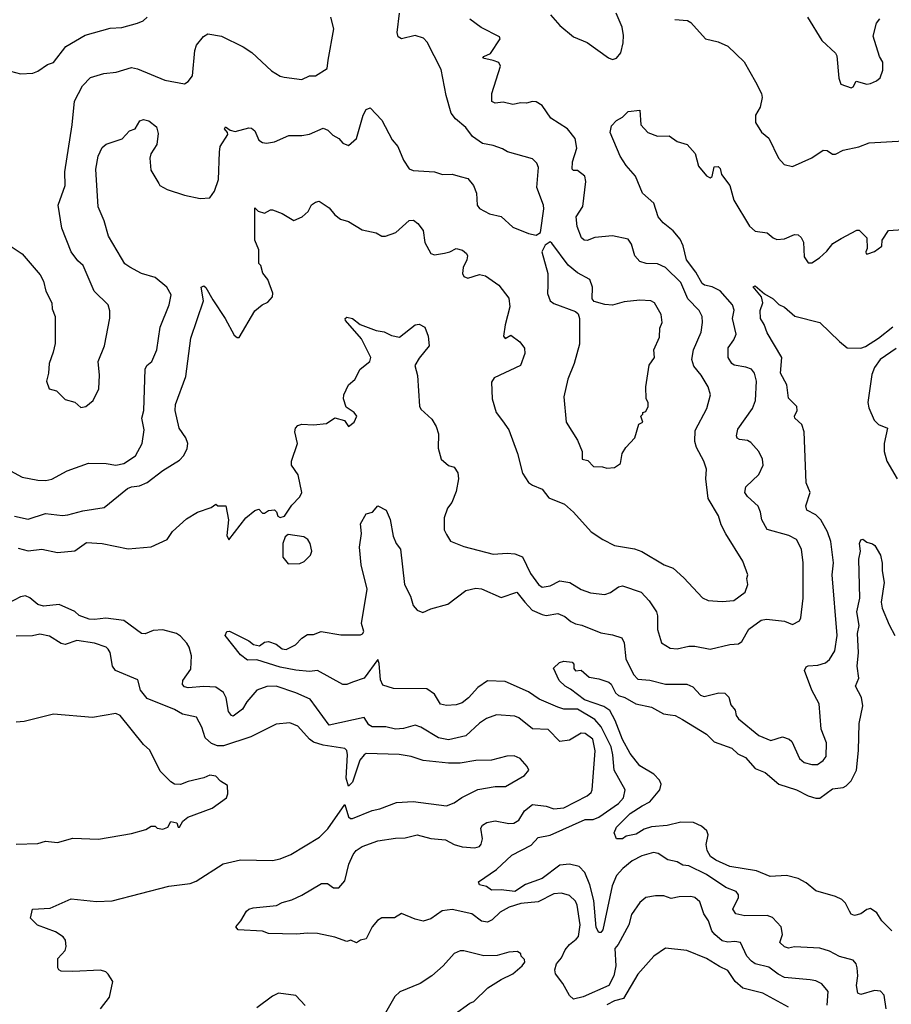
# Model space of a CAD drawing. Extents: x 1678431 to 1860718, y 384618 to 522882.
# Tile 230 of 256: x 1779742 to 1784201, y 466549 to 471582. Entities that reach past the tile are written whole.
import ezdxf

# ---------------------------------------------------------------- set-up
doc = ezdxf.new("R2010")
doc.units = 0

msp = doc.modelspace()

# ---------------------------------------------------------------- linework, layer by layer
at = {"layer": '0CON10XD'}
for points in [[(1780764.5, 470905), (1780768.2, 470935), (1780807.8, 470995), (1780806.2, 471006.2), (1780790.5, 471025), (1780794.6, 471035.4), (1780818.5, 471018.5), (1780845, 471011), (1780915, 471030), (1780928.5, 471028.5), (1780946, 471015), (1780965, 470966.2), (1780985, 470954.4), (1781005, 470951.4), (1781045, 470957.8), (1781119.1, 470990.9), (1781185, 470990.6), (1781225, 470997.9), (1781295, 471027.5), (1781318, 471018), (1781345, 470992.9), (1781375.4, 470975.4), (1781395, 470952), (1781425, 470938.8), (1781465.3, 470974.7), (1781499.4, 471095), (1781515, 471123.3), (1781535, 471131.2), (1781595, 471068.8), (1781648.3, 470968.3), (1781676.7, 470935), (1781705.7, 470865), (1781735, 470820.8), (1781755, 470812.2), (1781865, 470804.5), (1781905, 470791.8), (1781955, 470792.9), (1781995, 470780.8), (1782035, 470771.4), (1782063.3, 470735), (1782078.2, 470695), (1782082.5, 470635), (1782095, 470616.9), (1782145, 470589.5), (1782205, 470577.1), (1782265, 470521.4), (1782345, 470489.4), (1782385, 470481.2), (1782406.2, 470495), (1782423.8, 470615), (1782422.5, 470635), (1782388.2, 470725), (1782397, 470827), (1782388.3, 470848.3), (1782365, 470871.4), (1782237, 470907), (1782212.4, 470922.4), (1782165, 470939.2), (1782109.4, 470949.4), (1782058.9, 470985), (1782025, 471031.9), (1781972, 471075), (1781950, 471105), (1781924.5, 471195.5), (1781898.3, 471328.3), (1781827.1, 471467.1), (1781808, 471488), (1781765, 471502.2), (1781695, 471484.3), (1781678, 471495), (1781673.6, 471516.4), (1781685.8, 471615)], [(1782458.1, 471608.1), (1782505, 471552.5), (1782574.6, 471494.6), (1782645, 471466.5), (1782755, 471386.9), (1782775, 471378.6), (1782795, 471385.8), (1782817, 471413), (1782830, 471465), (1782831.6, 471501.6), (1782824.7, 471545), (1782793.9, 471615)], [(1779652.9, 470452.9), (1779755, 470386), (1779847.3, 470277.3), (1779863.8, 470245), (1779876.2, 470195), (1779906.2, 470135), (1779908.8, 470105), (1779923.3, 470065), (1779923.6, 469926.4), (1779913, 469883), (1779893.3, 469825), (1779890, 469775), (1779880, 469735), (1779892.5, 469695), (1779930, 469685), (1779975, 469640), (1780025, 469627.5), (1780055, 469600), (1780080, 469605), (1780117.5, 469635), (1780146.7, 469695), (1780150, 469765), (1780143.3, 469835), (1780176.7, 469915), (1780203.6, 470056.4), (1780203.6, 470093.6), (1780195.8, 470125), (1780122.9, 470195), (1780066.9, 470325), (1780039.2, 470349.2), (1780005.7, 470395), (1779957.3, 470517.3), (1779940, 470635), (1779975.5, 470734.5), (1779972.5, 470805), (1780011.5, 471045), (1780023.4, 471166.6), (1780064.3, 471245), (1780105, 471287.5), (1780172.4, 471307.6), (1780236.6, 471313.4), (1780315, 471338.2), (1780345, 471331.3), (1780485, 471273.1), (1780585, 471254), (1780605, 471266), (1780627.1, 471295), (1780638.1, 471425), (1780647.6, 471452.4), (1780683, 471497), (1780705, 471510), (1780775, 471498.6), (1780885, 471444.3), (1780929.2, 471415), (1781031.1, 471321.1), (1781074.4, 471294.4), (1781095, 471289.2), (1781185, 471277.1), (1781225, 471296), (1781255, 471296.2), (1781315, 471333.3), (1781320.9, 471375), (1781349.5, 471535), (1781333.2, 471595)], [(1779695, 471320), (1779745.9, 471305.9), (1779810.3, 471309.7), (1779835, 471319.2), (1779885, 471354), (1779915, 471364.2), (1779978.6, 471445), (1780076.9, 471503.1), (1780205, 471539.5), (1780265, 471543.1), (1780345, 471564.3), (1780373.2, 471576.8), (1780394.5, 471595.5)], [(1779715.5, 469044.5), (1779785, 469028.5), (1779875, 469057.9), (1779961.7, 469048.3), (1779989.1, 469050.9), (1780065, 469071.8), (1780175, 469087.8), (1780294.1, 469185.9), (1780315, 469194.5), (1780355, 469199.1), (1780395, 469216.5), (1780475, 469277.5), (1780559.2, 469330.8), (1780581.4, 469355), (1780599.3, 469390.7), (1780602.9, 469415), (1780591.4, 469445), (1780558.6, 469495), (1780538.1, 469585), (1780538.6, 469615), (1780591.7, 469758.3), (1780617.8, 469955), (1780682.9, 470145), (1780671.4, 470215), (1780685, 470222), (1780695, 470213.8), (1780730.5, 470150.5), (1780793.8, 470055), (1780839.3, 469969.3), (1780855, 469957.5), (1780865, 469957.5), (1780945.9, 470094.1), (1780982.5, 470125), (1781012.3, 470137.7), (1781036.2, 470165), (1781037.5, 470185), (1781011.2, 470255), (1780986.4, 470286.4), (1780975.6, 470325), (1780966.5, 470336.5), (1780965.2, 470405.2), (1780944.5, 470455), (1780945, 470620), (1780963, 470603), (1780995, 470592.9), (1781025, 470610.6), (1781035, 470610), (1781085, 470591.2), (1781145, 470556.7), (1781186.7, 470575), (1781217.8, 470602.2), (1781235, 470636.7), (1781255, 470650), (1781275, 470654.2), (1781325, 470620), (1781354.6, 470584.6), (1781383, 470563), (1781425, 470550), (1781495, 470508), (1781565, 470492.5), (1781595, 470475.7), (1781614.3, 470475.7), (1781666.7, 470495), (1781735, 470556), (1781756.8, 470556.8), (1781779.7, 470539.7), (1781805.8, 470505), (1781814, 470444), (1781845, 470387.5), (1781865, 470380.8), (1781915, 470388.6), (1781942.5, 470395), (1781975, 470412), (1782006.7, 470405), (1782027.4, 470387.4), (1782032.5, 470375), (1782030, 470355), (1782010, 470315), (1782007.5, 470285), (1782015, 470268.8), (1782035, 470261.2), (1782095, 470280), (1782125, 470272.9), (1782192.9, 470225), (1782245, 470159.2), (1782249.4, 470115), (1782225, 470023.3), (1782216.7, 469965), (1782225, 469953.3), (1782255, 469970), (1782300, 469935), (1782323.9, 469903.9), (1782326.1, 469876.1), (1782303.3, 469815), (1782169.3, 469750.7), (1782155, 469730), (1782160, 469645), (1782180, 469575), (1782212.5, 469532.5), (1782244, 469485), (1782288.6, 469365), (1782314.5, 469264.5), (1782345, 469216.7), (1782365, 469202), (1782415, 469182.5), (1782448.8, 469138.8), (1782528.8, 469105), (1782575.8, 469065), (1782666, 468965), (1782725, 468924.3), (1782785, 468894.2), (1782886.8, 468876.8), (1782925, 468864), (1783038.8, 468795), (1783085, 468778.9), (1783139.7, 468729.7), (1783235, 468627.5), (1783263.9, 468613.9), (1783335, 468607.5), (1783395, 468613.8), (1783453.8, 468655), (1783466.7, 468695), (1783461.2, 468725), (1783466.2, 468745), (1783441.2, 468815), (1783355, 468953.3), (1783329.7, 468999.7), (1783316.3, 469046.3), (1783263.6, 469135), (1783252.5, 469235), (1783255.6, 469285), (1783242.2, 469325), (1783204.6, 469395), (1783196.6, 469426.6), (1783197.9, 469482.1), (1783257.8, 469595), (1783275.6, 469665), (1783264.5, 469705), (1783228.2, 469765), (1783190.4, 469810.4), (1783181.1, 469845), (1783189.1, 469895), (1783228.9, 469985), (1783235.7, 470035), (1783233.1, 470065), (1783217.8, 470095), (1783160.3, 470155), (1783125, 470239.1), (1783045, 470316.2), (1783005, 470334.5), (1782946.2, 470336.2), (1782915, 470345.5), (1782889.1, 470375), (1782872.2, 470435), (1782855, 470461.2), (1782775, 470478.1), (1782685, 470468.6), (1782645, 470453.1), (1782630, 470455), (1782616.6, 470466.6), (1782594.7, 470524.7), (1782589.5, 470575), (1782622.8, 470627.2), (1782638, 470755), (1782633, 470783), (1782595, 470810.8), (1782575, 470810.8), (1782567.7, 470817.7), (1782570.4, 470855), (1782592.6, 470925), (1782583.8, 470975), (1782544.6, 471024.6), (1782458.8, 471078.8), (1782415, 471143.1), (1782385, 471162.2), (1782365, 471164.4), (1782335, 471155.6), (1782305, 471156.9), (1782265, 471149.2), (1782215, 471160), (1782175, 471156.2), (1782156.7, 471165), (1782158, 471205), (1782202, 471345), (1782194.1, 471364.1), (1782164.3, 471374.3), (1782111.2, 471385), (1782116.7, 471395), (1782150, 471410), (1782200, 471485), (1782197.5, 471495), (1782102.2, 471542.2), (1782044.7, 471584.7)], [(1783093, 471583), (1783159.1, 471579.1), (1783175, 471568.8), (1783251.2, 471485), (1783315, 471470), (1783365, 471446.5), (1783447.6, 471367.6), (1783505.5, 471264.5), (1783536, 471205), (1783540, 471185), (1783529.2, 471135), (1783506.2, 471095), (1783506.1, 471056.1), (1783537, 471007), (1783575, 470976.7), (1783624, 470874), (1783652.5, 470842.5), (1783695, 470832.2), (1783794.6, 470875.4), (1783852.5, 470915), (1783873.2, 470913.2), (1783900, 470895), (1783915, 470894.3), (1783955, 470916.2), (1784035, 470932.9), (1784087, 470953), (1784265, 470963.8)], [(1783771.9, 471595), (1783845.5, 471475.5), (1783915, 471412), (1783922, 471398), (1783932.7, 471282.7), (1783942, 471252), (1783995, 471234.2), (1784005, 471238.8), (1784021.8, 471268.2), (1784075, 471253.3), (1784095, 471257.1), (1784125, 471269.4), (1784144.2, 471285), (1784157.5, 471325), (1784157.1, 471365), (1784141.1, 471395), (1784108.3, 471498.3), (1784124.5, 471565), (1784142.8, 471587.2)], [(1783562.6, 468517.4), (1783655, 468507.8), (1783695, 468490), (1783730.5, 468509.5), (1783738, 468525), (1783750, 468625), (1783749.2, 468805), (1783740.6, 468875), (1783715.7, 468925), (1783676, 468946), (1783565.4, 468975.4), (1783537.9, 469025), (1783532.2, 469065), (1783520.6, 469095), (1783465.6, 469145), (1783452.2, 469165), (1783457.1, 469195), (1783523, 469257), (1783546, 469305), (1783542, 469335), (1783522.5, 469375), (1783481.7, 469421.7), (1783465, 469431.9), (1783425, 469436), (1783413.1, 469443.1), (1783409.2, 469455), (1783415, 469488.8), (1783491.1, 469595), (1783506.4, 469635), (1783511.5, 469735), (1783501.1, 469775), (1783485, 469795.7), (1783456.7, 469806.7), (1783396.9, 469816.9), (1783384.4, 469825), (1783365.5, 469855), (1783365.5, 469905), (1783395.6, 469945), (1783407.5, 469975), (1783388.2, 470055), (1783397, 470097), (1783389.3, 470125), (1783325, 470196.5), (1783285, 470216.3), (1783245, 470224.7), (1783233.7, 470233.7), (1783201.2, 470291.2), (1783153.8, 470355), (1783136.2, 470426.2), (1783120.7, 470460.7), (1783085, 470503.3), (1783033.5, 470543.5), (1783007.5, 470575), (1782985.4, 470645), (1782928, 470695), (1782892.1, 470782.1), (1782845, 470837.1), (1782814.7, 470884.7), (1782763.4, 471005), (1782770.1, 471039.9), (1782795, 471067.5), (1782826.3, 471083.7), (1782855, 471112.5), (1782915, 471120), (1782920, 471045), (1782955, 471005.8), (1783005, 470987.5), (1783065, 470989.4), (1783105, 470959.4), (1783156, 470945), (1783198.3, 470898.3), (1783215, 470833.3), (1783255, 470784), (1783275, 470774.2), (1783285, 470780), (1783295, 470830), (1783315, 470832.5), (1783325, 470822.5), (1783331.5, 470791.5), (1783375.3, 470735.3), (1783395, 470660), (1783475, 470527.5), (1783505, 470500.8), (1783565, 470492.9), (1783596.4, 470466.4), (1783615, 470458.6), (1783655, 470461.9), (1783705, 470484.2), (1783725, 470482.5), (1783739.8, 470469.8), (1783751.9, 470445), (1783755, 470370), (1783775, 470338.8), (1783795, 470339.2), (1783834, 470365), (1783870.9, 470399.1), (1783901.1, 470438.9), (1783945, 470464.5), (1784025, 470506.7), (1784036.2, 470506.2), (1784076.4, 470466.4), (1784078, 470412), (1784070, 470395), (1784072.5, 470385), (1784080, 470385), (1784115, 470396.7), (1784152.5, 470425), (1784154.1, 470455.9), (1784186.7, 470505), (1784260, 470510)], [(1779676, 469286), (1779755, 469243.6), (1779835, 469227.5), (1779876.7, 469226.7), (1779906, 469234), (1779985, 469275.4), (1780095, 469314.5), (1780185, 469314.3), (1780235, 469304.5), (1780275, 469312.9), (1780335, 469353.1), (1780369.2, 469415), (1780378.4, 469485), (1780367.6, 469545), (1780377.5, 469585), (1780383.8, 469796.2), (1780393.3, 469815), (1780418.5, 469835), (1780443.2, 469895), (1780460.9, 470010.9), (1780507.1, 470125), (1780517.8, 470175), (1780495, 470214.3), (1780435, 470264.3), (1780365, 470284.3), (1780305, 470316.7), (1780280.6, 470335), (1780263.6, 470363.6), (1780196.4, 470475), (1780174.4, 470555), (1780143.6, 470625), (1780132.2, 470817.8), (1780143.6, 470885), (1780165, 470929.2), (1780185, 470945.7), (1780265.8, 470974.2), (1780303.3, 471015), (1780332.5, 471025), (1780357.5, 471065), (1780375, 471072), (1780403.3, 471065), (1780441.4, 471035), (1780451.3, 471001.3), (1780444.2, 470945), (1780412.9, 470897.1), (1780408.9, 470875), (1780412.7, 470812.7), (1780453.3, 470745), (1780460, 470735), (1780496.7, 470715), (1780585, 470684.6), (1780665, 470668.9), (1780715, 470672.5), (1780739.2, 470705), (1780759.4, 470765), (1780764.5, 470905)], [(1782745, 469290), (1782785, 469292.5), (1782816.1, 469313.9), (1782823.3, 469365), (1782842.5, 469395), (1782889.2, 469445), (1782910, 469515), (1782930, 469525), (1782920, 469555), (1782930, 469565), (1782930, 469575), (1782945, 469580), (1782957.5, 469605), (1782957.5, 469625), (1782947.5, 469645), (1782946, 469705), (1782962.9, 469817.1), (1782990, 469855), (1782986.7, 469895), (1783015, 469960), (1783017.5, 470005), (1783028.8, 470035), (1783023.3, 470075), (1782988.8, 470135), (1782970, 470145), (1782915, 470148.6), (1782835, 470139.4), (1782775, 470123.1), (1782735.6, 470125.6), (1782681.3, 470141.3), (1782671.4, 470155), (1782671.8, 470215), (1782658.5, 470255), (1782595, 470287.7), (1782547.8, 470327.8), (1782465, 470440), (1782455, 470446), (1782429.7, 470430.3), (1782413.6, 470395), (1782443.6, 470285), (1782443.5, 470225), (1782442.7, 470182.7), (1782456, 470145), (1782475, 470130.8), (1782585, 470090), (1782598.3, 470078.3), (1782605.7, 470055), (1782606.6, 469923.4), (1782577.8, 469825), (1782546.7, 469745), (1782525.6, 469655), (1782537.8, 469525), (1782595, 469433.3), (1782619.2, 469375), (1782620, 469335), (1782648.3, 469328.3), (1782678.3, 469298.3), (1782723, 469297), (1782745, 469290)], [(1784174.5, 466525), (1784164.3, 466595), (1784145.5, 466615.5), (1784115, 466618.5), (1784045, 466598.2), (1784030, 466605), (1784023.3, 466645), (1784030.4, 466695), (1784026.4, 466735), (1784020.6, 466755), (1784005, 466774.3), (1783935, 466793.8), (1783885, 466821.2), (1783835, 466836.1), (1783705, 466841.9), (1783675, 466835.8), (1783655, 466843.1), (1783630.8, 466865), (1783644.3, 466905), (1783638, 466945), (1783593.1, 466993.1), (1783565, 467002.9), (1783451.5, 467001.5), (1783405, 467011.1), (1783390.8, 467035), (1783418.6, 467095), (1783418.7, 467108.7), (1783407.5, 467125), (1783355, 467146.1), (1783255, 467211.6), (1783165, 467256.5), (1783135, 467260.5), (1783105, 467276.7), (1783057.8, 467287.8), (1783009.1, 467319.1), (1782985, 467324.4), (1782925, 467307.8), (1782875, 467281.9), (1782827, 467243), (1782795, 467208), (1782772.4, 467155), (1782725, 466930), (1782715, 466916.2), (1782705, 466916.2), (1782691.8, 466941.8), (1782678.7, 467078.7), (1782658.9, 467158.9), (1782632.6, 467222.6), (1782603.8, 467253.8), (1782554.7, 467265.3), (1782505, 467259.7), (1782415, 467192.5), (1782329.2, 467160.8), (1782275, 467126.2), (1782205, 467134.7), (1782155, 467132.9), (1782130.2, 467150.2), (1782095, 467160), (1782090, 467175), (1782181.9, 467238.1), (1782259.2, 467310.8), (1782358.1, 467361.9), (1782395, 467401.2), (1782455, 467412.8), (1782635, 467493.5), (1782675, 467494.2), (1782705, 467505.3), (1782805.4, 467574.6), (1782831.3, 467605), (1782838.9, 467645), (1782782.9, 467745), (1782776, 467824), (1782768.2, 467865), (1782717.5, 467967.5), (1782684.1, 468005), (1782595, 468057.5), (1782525, 468056.8), (1782495, 468067), (1782399.2, 468109.2), (1782345, 468146.4), (1782225, 468199.2), (1782135, 468203.1), (1782085, 468168.1), (1782038.6, 468115), (1782005, 468090), (1781975, 468080), (1781925, 468075.7), (1781895, 468084), (1781863.6, 468133.6), (1781825, 468160.8), (1781655, 468163.5), (1781600.2, 468180.2), (1781588, 468208), (1781581.9, 468291.9), (1781575, 468310.8), (1781505, 468216.2), (1781445, 468196.5), (1781415, 468184.4), (1781395, 468184.4), (1781265, 468255.6), (1781225, 468250.8), (1781155, 468256.5), (1781075, 468272.9), (1780955, 468309.4), (1780907.7, 468307.7), (1780872.5, 468335), (1780793.3, 468435), (1780802.5, 468455), (1780815, 468456.2), (1780915, 468406.2), (1780937.7, 468387.7), (1780969.1, 468380.9), (1780995, 468400.8), (1781015, 468404.4), (1781055, 468389.2), (1781085.3, 468365.3), (1781105, 468362.2), (1781153.5, 468386.5), (1781185, 468420.8), (1781215, 468440), (1781245, 468438.9), (1781285, 468455.4), (1781385, 468438.2), (1781485, 468438.2), (1781496.6, 468443.4), (1781502.5, 468455), (1781491.5, 468495), (1781520.3, 468670.3), (1781489.1, 468795), (1781481.4, 468885), (1781490.6, 468955), (1781485.8, 469005), (1781514.1, 469055.9), (1781547.5, 469065), (1781575, 469096.7), (1781616.7, 469075), (1781637.7, 469027.7), (1781652.7, 468942.7), (1781668.8, 468905), (1781690, 468875), (1781711, 468695), (1781741.6, 468635), (1781755, 468587.1), (1781775, 468564.5), (1781805, 468551.9), (1781845, 468570.7), (1781932, 468595), (1782025, 468663.6), (1782075, 468676.2), (1782105, 468672.1), (1782205, 468629.1), (1782285, 468655.5), (1782326.4, 468605), (1782363.7, 468563.7), (1782415, 468540.9), (1782435, 468536.2), (1782495, 468546.6), (1782531.6, 468531.6), (1782561.9, 468505), (1782585, 468493.8), (1782617.6, 468487.6), (1782715, 468448.2), (1782775, 468438.2), (1782821.8, 468421.8), (1782835, 468397.5), (1782842.9, 468315), (1782882.2, 468235), (1782905, 468210.5), (1782965, 468205.5), (1783045, 468186), (1783155, 468185.6), (1783185, 468172.5), (1783225, 468130), (1783242.7, 468122.7), (1783319.1, 468140.9), (1783349.1, 468139.1), (1783369.7, 468119.7), (1783380.2, 468080.2), (1783402.7, 468052.7), (1783407.5, 468025), (1783418.7, 468008.7), (1783523.8, 467923.8), (1783585, 467897.8), (1783644.5, 467915.5), (1783678, 467905), (1783691.5, 467891.5), (1783731.4, 467805), (1783755, 467785.6), (1783795, 467774.5), (1783822.5, 467775), (1783852, 467795), (1783867.5, 467815), (1783869.5, 467885), (1783842.5, 467955), (1783831.2, 468085), (1783794.7, 468155), (1783756.7, 468255), (1783765, 468274.2), (1783775, 468280), (1783825, 468281.8), (1783864.7, 468295.3), (1783885, 468311.9), (1783911.8, 468355), (1783924, 468435), (1783897.6, 468745), (1783905.8, 468805), (1783891.9, 468915), (1783873.9, 468963.9), (1783840, 469025), (1783815, 469050.4), (1783769.2, 469075), (1783763.7, 469096.3), (1783785.6, 469165), (1783765.6, 469215), (1783755.9, 469475.9), (1783742.9, 469512.9), (1783707.1, 469545), (1783705.7, 469555), (1783719.5, 469585), (1783718.2, 469605), (1783675, 469647.1), (1783666.6, 469715), (1783634.8, 469774.8), (1783640.7, 469855), (1783565, 469982), (1783549.6, 470025), (1783530.9, 470055), (1783529.2, 470095), (1783543.3, 470135), (1783536.2, 470166.2), (1783493.9, 470216.1), (1783505, 470222.5), (1783551.7, 470181.7), (1783596.7, 470155), (1783625.6, 470125.6), (1783655, 470112.5), (1783706.6, 470066.6), (1783835, 470034), (1783935, 469937.8), (1783975, 469905.6), (1784045, 469903.5), (1784068.3, 469911.7), (1784135, 469954.4), (1784207.8, 470012.2)], [(1779735, 468881.5), (1779785, 468866.4), (1779855, 468875.3), (1779935, 468859.2), (1780025, 468867.1), (1780085, 468909.5), (1780165, 468904.7), (1780297.3, 468877.3), (1780415, 468888), (1780496.7, 468925), (1780523.4, 468966.6), (1780595, 469030), (1780651.2, 469065), (1780721.2, 469088.8), (1780745, 469106.2), (1780756.7, 469096.7), (1780797, 469097), (1780810, 469025), (1780802.5, 468945), (1780812.5, 468922.5), (1780898.8, 469035), (1780945, 469073.3), (1780965, 469080), (1780985, 469060), (1780995, 469060), (1781015, 469072.5), (1781045, 469076.7), (1781056.1, 469066.1), (1781062.5, 469045), (1781075, 469036.7), (1781097.5, 469045), (1781135, 469100), (1781175, 469143.8), (1781185.6, 469165), (1781167.5, 469255), (1781133.3, 469305), (1781133.3, 469325), (1781163.6, 469416.4), (1781150.6, 469475), (1781152.5, 469495), (1781165, 469507.1), (1781185, 469513.8), (1781245, 469511.4), (1781312.3, 469517.7), (1781355, 469546.7), (1781403.6, 469533.6), (1781425, 469503.3), (1781452.5, 469525), (1781466.7, 469555), (1781452.5, 469575), (1781411.7, 469601.7), (1781398.8, 469645), (1781400, 469665), (1781424.3, 469715), (1781456.9, 469743.1), (1781484.2, 469795.8), (1781534.2, 469835), (1781538.5, 469855), (1781491.6, 469951.6), (1781408.8, 470045), (1781406.7, 470055), (1781415, 470061.2), (1781445, 470054.3), (1781484.6, 470024.6), (1781565, 469994.3), (1781607.3, 469987.3), (1781645, 469967.5), (1781685, 469960), (1781765, 470022), (1781785, 470026.2), (1781815, 470010), (1781831.2, 469965), (1781836.7, 469915), (1781785, 469852.9), (1781763.9, 469815), (1781776.5, 469763.5), (1781787.2, 469607.2), (1781795, 469591.4), (1781850.9, 469540.9), (1781871.9, 469501.9), (1781884.6, 469465), (1781882.5, 469392.5), (1781897.5, 469335), (1781935, 469303.8), (1781965, 469294.2), (1781984.2, 469265), (1781986.2, 469235), (1781975, 469170), (1781953.5, 469115), (1781931.2, 469085), (1781913.3, 469035), (1781914.4, 468975), (1781925, 468950), (1781945.9, 468915.9), (1782015, 468890), (1782165, 468850), (1782235.6, 468854.4), (1782275, 468851.1), (1782315, 468836), (1782355, 468751.4), (1782396.4, 468695), (1782415, 468681.8), (1782455, 468687.5), (1782505, 468714.5), (1782555.9, 468705.9), (1782615, 468668.8), (1782662.6, 468652.6), (1782735.5, 468644.5), (1782765, 468654.4), (1782805, 468682.2), (1782825, 468687.3), (1782922, 468655), (1782962, 468612), (1783000, 468555), (1783005.4, 468535), (1783005.5, 468465), (1783025, 468396.2), (1783069.8, 468369.8), (1783105, 468365.6), (1783165, 468380), (1783195, 468379.5), (1783275, 468364.5), (1783375, 468387.5), (1783419.1, 468390.9), (1783436.9, 468403.1), (1783472.8, 468467.2), (1783535, 468512.7), (1783562.6, 468517.4)], [(1784225, 469902.2), (1784144, 469846), (1784114.4, 469805), (1784101.8, 469768.2), (1784081.2, 469625), (1784085, 469598), (1784112.9, 469535), (1784135, 469513.3), (1784180.6, 469495), (1784163.7, 469415), (1784164.8, 469374.8), (1784178.4, 469325), (1784230.5, 469235)], [(1781115, 468800), (1781175, 468802), (1781197.9, 468812.1), (1781230, 468845), (1781236, 468865), (1781227.5, 468905), (1781215.5, 468925.5), (1781195, 468938), (1781115, 468950.8), (1781100.6, 468939.4), (1781088.5, 468905), (1781089.2, 468835), (1781115, 468800)], [(1784203.9, 466923.9), (1784151.5, 466975), (1784126.7, 467016.7), (1784095, 467039.2), (1784075, 467032.9), (1784045, 467011.4), (1784012.9, 467002.9), (1783995, 467010), (1783987.5, 467025), (1783966, 467066), (1783947.5, 467085), (1783915, 467100.4), (1783815, 467129.6), (1783765, 467170), (1783725, 467191.3), (1783665, 467206.8), (1783581.8, 467201.8), (1783511.9, 467231.9), (1783375, 467253.3), (1783302.5, 467285), (1783275.8, 467305), (1783258.6, 467335), (1783254.5, 467365), (1783264.5, 467415), (1783256.5, 467435), (1783229.9, 467459.9), (1783188.3, 467478.3), (1783125, 467480.4), (1783053.7, 467463.7), (1782975, 467455.4), (1782936.6, 467443.4), (1782895, 467419.2), (1782845, 467407.5), (1782825, 467394.4), (1782794.3, 467394.3), (1782782.5, 467425), (1782795.5, 467455), (1782864.6, 467525), (1782926.4, 467563.6), (1782965.8, 467584.2), (1783017.1, 467645), (1783024.3, 467674.3), (1783014.5, 467694.5), (1782986, 467725), (1782915, 467767.1), (1782865, 467831.4), (1782825, 467903.1), (1782789.1, 467999.1), (1782761.2, 468051.2), (1782730.6, 468070.6), (1782632.2, 468105), (1782560.6, 468160.6), (1782532.5, 468175), (1782502, 468205), (1782473, 468267), (1782503, 468297), (1782525, 468302.5), (1782567.7, 468297.7), (1782577, 468287), (1782576.2, 468265), (1782585, 468254), (1782615, 468257.5), (1782655, 468222), (1782705, 468213.1), (1782756.7, 468195), (1782768.2, 468185), (1782790.4, 468140.4), (1782805, 468128), (1782837.7, 468117.7), (1782894.7, 468084.7), (1782975, 468068.2), (1783035, 468033.8), (1783068.9, 468028.9), (1783095, 468025.4), (1783132.9, 468005), (1783255, 467929.4), (1783295, 467890.4), (1783385, 467857.5), (1783415, 467829.1), (1783455, 467810), (1783504.4, 467755), (1783555, 467733.1), (1783626.2, 467675), (1783715.7, 467645), (1783775, 467614.7), (1783815, 467601.8), (1783835, 467602.5), (1783900.1, 467649.9), (1783955, 467656.8), (1783969.5, 467665), (1783995, 467691.8), (1784023.4, 467745), (1784033.3, 467846.7), (1784036.2, 467985), (1784054.7, 468075), (1784047.9, 468117.9), (1784018, 468175), (1784034.4, 468215.6), (1784026.9, 468276.9), (1784033.5, 468346.5), (1784028.1, 468445), (1784036.2, 468485), (1784024.7, 468555), (1784040, 468625), (1784035.4, 468825), (1784043.1, 468865), (1784038.6, 468905), (1784045, 468922.5), (1784055, 468927.5), (1784075, 468911.2), (1784105, 468903.3), (1784116.7, 468895), (1784145.7, 468845.7), (1784154.3, 468804.3), (1784154.2, 468764.2), (1784164.2, 468705), (1784148.7, 468605), (1784154.7, 468574.7), (1784189.5, 468489.5), (1784218.2, 468435)], [(1783872.4, 466545), (1783878.5, 466615), (1783845, 466653.1), (1783815, 466668.5), (1783785, 466674.6), (1783655, 466685.8), (1783622.1, 466702.1), (1783575, 466738.8), (1783505, 466756.1), (1783485, 466768.5), (1783462.5, 466795), (1783429.4, 466865), (1783400.1, 466869.9), (1783365, 466867.1), (1783335, 466873.6), (1783298, 466905), (1783283.3, 466925), (1783265.9, 466975), (1783241.1, 467011.1), (1783222, 467072), (1783195, 467094.5), (1783175, 467099.6), (1783115, 467097.9), (1783075, 467090), (1783036.8, 467103.2), (1782995, 467103.8), (1782945.4, 467094.6), (1782915, 467070), (1782871.3, 467008.7), (1782858.5, 466955), (1782803.8, 466855), (1782785.9, 466834.1), (1782791.4, 466745), (1782782.2, 466695), (1782755.6, 466645), (1782625, 466587.8), (1782575.8, 466575.8), (1782555, 466593.3), (1782520, 466655), (1782483.7, 466703.7), (1782479.3, 466725), (1782488.7, 466755), (1782513.7, 466786.3), (1782532.3, 466827.7), (1782554.7, 466855.3), (1782588, 466882), (1782600.6, 466895), (1782608.9, 466955), (1782593.8, 467055), (1782585.3, 467075.3), (1782555.3, 467105.3), (1782513.6, 467116.4), (1782475, 467113.3), (1782395, 467073.1), (1782305, 467063.8), (1782245.8, 467045), (1782200.8, 467019.2), (1782159.6, 466980.4), (1782135, 466969.1), (1782105, 466974.6), (1782055, 467010.5), (1781955, 467032.9), (1781903, 467027), (1781845, 466986), (1781805.9, 466974.1), (1781764.5, 466984.5), (1781695, 467013.8), (1781659.1, 466990.9), (1781595, 466991.2), (1781572.4, 466977.6), (1781545.8, 466945), (1781515, 466883.3), (1781485, 466876.7), (1781465, 466862.5), (1781436.1, 466876.1), (1781415, 466870), (1781355, 466891.9), (1781265, 466910), (1781215, 466913.1), (1781158, 466908), (1781015, 466911.2), (1780985, 466922), (1780859.3, 466929.3), (1780847.5, 466945), (1780873.3, 466975), (1780903.3, 467025), (1780914.3, 467035.7), (1780937.5, 467042.5), (1781056.6, 467053.4), (1781085, 467070), (1781135, 467083.3), (1781185, 467107.5), (1781285.8, 467165.8), (1781316.4, 467166.4), (1781347.5, 467145), (1781375, 467143.8), (1781405, 467180), (1781425.4, 467264.6), (1781447.5, 467315), (1781463.3, 467335), (1781495, 467356.1), (1781575, 467384), (1781665, 467398.8), (1781715, 467400), (1781775, 467414.6), (1781845, 467396.7), (1781920, 467390), (1781965, 467365.4), (1782005, 467353.1), (1782071.1, 467348.9), (1782094.5, 467355.5), (1782102.4, 467367.6), (1782109.1, 467395), (1782101.2, 467448.8), (1782110, 467465), (1782132.4, 467477.6), (1782175, 467487.1), (1782245, 467473.2), (1782270, 467475), (1782295, 467489.4), (1782325, 467537.1), (1782365, 467569.5), (1782435, 467561.8), (1782475, 467548.5), (1782525, 467553.8), (1782645.8, 467615), (1782665, 467630.8), (1782670.9, 467645), (1782686.8, 467845), (1782673.9, 467905), (1782635, 467932.5), (1782615, 467934.4), (1782555, 467899.6), (1782505, 467893.1), (1782445, 467953.5), (1782365, 467957.8), (1782295, 468013.3), (1782275, 468022.2), (1782182.1, 468027.9), (1782130.1, 468009.9), (1782094.7, 467985.3), (1782025, 467920.8), (1781935, 467901.4), (1781885, 467910.6), (1781795, 467965.4), (1781765, 467976.2), (1781705, 467959.2), (1781665, 467955.4), (1781615, 467967.5), (1781545, 467966.9), (1781528.2, 467978.2), (1781505, 468015.7), (1781325, 467975.6), (1781228.6, 468108.6), (1781155, 468141.3), (1781055, 468174.6), (1781006.7, 468173.3), (1780956, 468154), (1780905, 468095.8), (1780881.7, 468058.3), (1780835, 468022.5), (1780825, 468025.8), (1780811.1, 468045), (1780799.3, 468115), (1780785, 468143.5), (1780745, 468169.6), (1780685, 468174.1), (1780605, 468166.2), (1780585, 468172.5), (1780575, 468183.8), (1780576.5, 468205), (1780617.3, 468262.7), (1780620.5, 468330.5), (1780609.2, 468375), (1780597.6, 468395), (1780565, 468431.3), (1780544.4, 468445), (1780475, 468462.7), (1780425, 468459.6), (1780385, 468443.1), (1780365, 468444.4), (1780275, 468511.5), (1780182.8, 468522.8), (1780125, 468515.4), (1780097.8, 468517.8), (1780047.1, 468537.1), (1780025, 468556.4), (1779945, 468592), (1779865, 468584.7), (1779835, 468592.3), (1779795, 468626.4), (1779772.8, 468637.2), (1779747.4, 468632.6), (1779682.4, 468597.6)], [(1780156.2, 466525), (1780202.5, 466585), (1780218.8, 466665), (1780195, 466703.3), (1780182.5, 466715), (1780155, 466724), (1780015, 466715.7), (1779955, 466718.8), (1779942.5, 466725), (1779936.7, 466735), (1779937, 466783), (1779975.8, 466824.2), (1779980.8, 466845), (1779975.9, 466875.9), (1779965, 466893.3), (1779925, 466920), (1779833.4, 466953.4), (1779798.3, 466988.3), (1779807.5, 467035), (1779899.1, 467040.9), (1780005, 467087.5), (1780135, 467074.2), (1780215, 467077.5), (1780505, 467151.9), (1780615, 467165.6), (1780645, 467178.1), (1780782.4, 467267.6), (1780872, 467288), (1781035.5, 467284.5), (1781075, 467291.9), (1781128.8, 467315), (1781276.3, 467403.6), (1781318.5, 467445), (1781405, 467570), (1781425, 467508), (1781435, 467498.6), (1781445, 467498.9), (1781545, 467540.4), (1781585, 467547.3), (1781669.8, 467580.2), (1781755.4, 467585.4), (1781926.4, 467563.6), (1781965, 467578.9), (1782003.4, 467606.6), (1782085, 467647.1), (1782175, 467662.2), (1782227.5, 467662.5), (1782325, 467719.2), (1782346.7, 467745), (1782338.8, 467765), (1782302.5, 467805), (1782271.2, 467818.8), (1782235, 467818.1), (1782155, 467797.1), (1782075, 467795.6), (1781995, 467781.5), (1781935, 467781.8), (1781806, 467796), (1781745, 467816.2), (1781683.6, 467826.4), (1781515, 467830.7), (1781504.1, 467825), (1781483.1, 467796.9), (1781445, 467684.2), (1781425, 467663.3), (1781412.5, 467705), (1781419.6, 467825), (1781415, 467845.6), (1781405, 467856.2), (1781295, 467873.2), (1781245, 467888.8), (1781224.1, 467904.1), (1781165, 467971.4), (1781125, 467988.5), (1781055, 467981.5), (1780925.4, 467915.4), (1780785, 467870.2), (1780755, 467870.8), (1780722.9, 467882.9), (1780691.5, 467911.5), (1780674.6, 467965), (1780646, 468016), (1780575, 468032.9), (1780535, 468055.9), (1780395, 468111.5), (1780360.8, 468155), (1780347.5, 468207.5), (1780232.5, 468255), (1780216.7, 468276.7), (1780205, 468347.5), (1780195.7, 468365), (1780184.5, 468374.5), (1780125, 468394.5), (1780035, 468408.5), (1779975, 468388.2), (1779954.1, 468394.1), (1779895, 468431.4), (1779845, 468440.8), (1779807.9, 468432.1), (1779725, 468430)], [(1779725, 467367.8), (1779835, 467370.5), (1779875, 467382.1), (1779935, 467375.3), (1780015, 467397.3), (1780145, 467392.5), (1780315, 467421.2), (1780387, 467443), (1780415, 467460), (1780435, 467460), (1780445, 467450), (1780475, 467443.3), (1780500, 467455), (1780515, 467482.5), (1780546.7, 467476.7), (1780552.5, 467455), (1780560, 467455), (1780577.5, 467485), (1780602.5, 467505), (1780727.7, 467552.3), (1780800, 467605), (1780807.5, 467625), (1780805, 467667.5), (1780770, 467690), (1780745, 467715.8), (1780715, 467720), (1780685, 467706), (1780605, 467688), (1780565, 467672.5), (1780535, 467674), (1780515, 467686), (1780461.2, 467741.2), (1780407.3, 467847.3), (1780375, 467876.7), (1780256.9, 468025), (1780235, 468035.7), (1780115, 468015.7), (1779915, 468032), (1779765.6, 467994.4), (1779725, 467990.8)], [(1783675, 466534.3), (1783543.3, 466605), (1783441.2, 466631.2), (1783401.4, 466665), (1783365, 466721.9), (1783321.2, 466741.2), (1783255, 466782.9), (1783154.2, 466824.2), (1783045, 466836.2), (1782986, 466795), (1782905, 466702), (1782831.5, 466578.5), (1782785, 466566.2), (1782745, 466546.5)], [(1781965, 466496.2), (1782045, 466554.2), (1782065, 466562.5), (1782137.8, 466632.2), (1782205, 466675.6), (1782265, 466704.4), (1782312, 466745), (1782326.2, 466765), (1782325, 466777.5), (1782307.5, 466795), (1782305, 466807.5), (1782288.3, 466818.3), (1782245, 466815.7), (1782185, 466798.9), (1782116.8, 466796.8), (1782015, 466822.5), (1781995, 466822.5), (1781965, 466809.2), (1781908.6, 466745), (1781850, 466695), (1781791.2, 466655), (1781687.6, 466612.4), (1781661.4, 466588.6), (1781575, 466437.1)], [(1781203.3, 466543.3), (1781154.1, 466594.1), (1781066.1, 466606.1), (1781035, 466590), (1780955, 466530)]]:
    msp.add_lwpolyline(points, dxfattribs=at)

doc.saveas('drawing.dxf')
